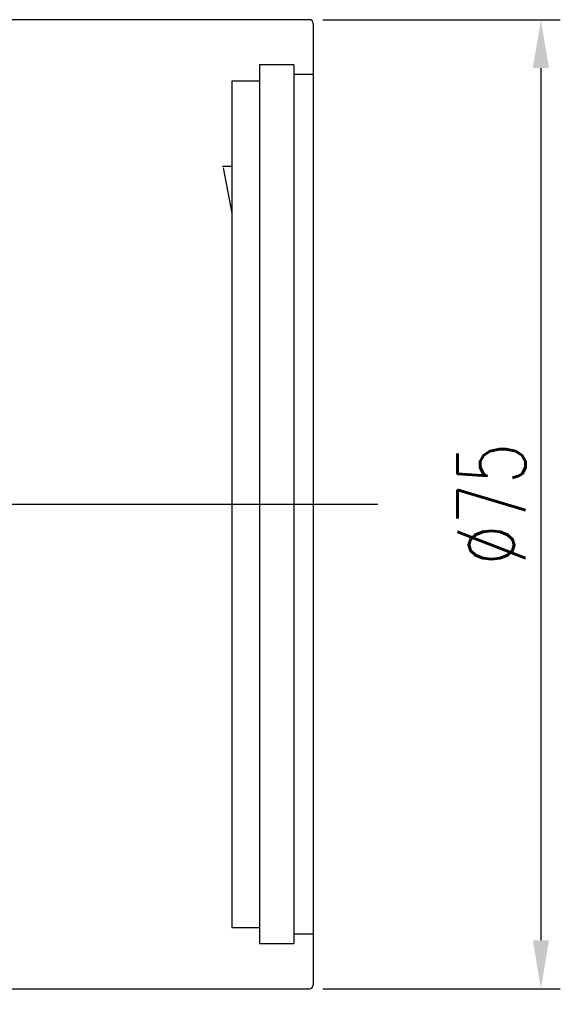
# Model space of a CAD drawing. Extents: x -366 to 906, y -44 to 705.
# Tile 48 of 49: x -101 to -59, y 30 to 107. Entities that reach past the tile are written whole.
import ezdxf
from ezdxf.lldxf.tags import DXFTag

# ---------------------------------------------------------------- set-up
doc = ezdxf.new("R2010")
doc.units = 0
doc.header["$LTSCALE"] = 2
doc.header["$MEASUREMENT"] = 0
for name, color, linetype in [('CHA', 7, 'Continuous'), ('CL', 1, 'CENTER'), ('HID', 2, 'DASHED'), ('OUT', 3, 'Continuous')]:
    doc.layers.add(name, color=color, linetype=linetype)
doc.styles.add('DIM-7', font='SIMPLEX.shx', dxfattribs={"width": 0.7, "bigfont": 'chineset.shx'})
tags = doc.linetypes.add('CENTER', pattern=[2, 1.25, -0.25, 0.25, -0.25]).pattern_tags.tags
tags[10:11] = [DXFTag(74, 4), DXFTag(75, 0), DXFTag(340, '0'), DXFTag(46, 0.0), DXFTag(50, 0.0), DXFTag(44, 0.0), DXFTag(45, 0.0)]
tags[8:9] = [DXFTag(74, 4), DXFTag(75, 0), DXFTag(340, '0'), DXFTag(46, 0.0), DXFTag(50, 0.0), DXFTag(44, 0.0), DXFTag(45, 0.0)]
tags[6:7] = [DXFTag(74, 4), DXFTag(75, 0), DXFTag(340, '0'), DXFTag(46, 0.0), DXFTag(50, 0.0), DXFTag(44, 0.0), DXFTag(45, 0.0)]
tags[4:5] = [DXFTag(74, 4), DXFTag(75, 0), DXFTag(340, '0'), DXFTag(46, 0.0), DXFTag(50, 0.0), DXFTag(44, 0.0), DXFTag(45, 0.0)]
tags = doc.linetypes.add('DASHED', pattern=[0.75, 0.5, -0.25]).pattern_tags.tags
tags[6:7] = [DXFTag(74, 4), DXFTag(75, 0), DXFTag(340, '0'), DXFTag(46, 0.0), DXFTag(50, 0.0), DXFTag(44, 0.0), DXFTag(45, 0.0)]
tags[4:5] = [DXFTag(74, 4), DXFTag(75, 0), DXFTag(340, '0'), DXFTag(46, 0.0), DXFTag(50, 0.0), DXFTag(44, 0.0), DXFTag(45, 0.0)]
doc.dimstyles.new('CNS', dxfattribs={"dimtxt": 3.5, "dimasz": 2.5, "dimexe": 1, "dimexo": 1.5, "dimgap": 0.09, "dimtad": 0, "dimdsep": 46, "dimtxsty": 'DIM-7', "dimcen": 0.09, "dimclrd": 1, "dimclre": 1, "dimclrt": 4, "dimadec": 0, "dimazin": 0, "dimtfac": 1, "dimtix": 1, "dimtmove": 2, "dimatfit": 3, "dimfxl": 1, "dimtvp": 0.971429, "dimtolj": 1, "dimarcsym": 0})

# ---------------------------------------------------------------- blocks, each defined once
blk = doc.blocks.new('*D9')
at = {"layer": 'CHA', "lineweight": -2, "transparency": 16777216}
for p, q in [((-178.328, 29.693), (-178.328, -13.621)), ((-78.328, 29.693), (-78.328, -13.621)), ((-174.578, -12.121), (-82.078, -12.121))]:
    blk.add_line(p, q, dxfattribs=at)
at = {"layer": 'CHA', "transparency": 16777216}
for points in [[(-174.578, -11.496), (-174.578, -12.746), (-178.328, -12.121)], [(-82.078, -11.496), (-82.078, -12.746), (-78.328, -12.121)]]:
    blk.add_solid(points, dxfattribs=at)
at = {"layer": 'DEFPOINTS', "color": 0, "transparency": 16777216}
for p in [(-178.328, 31.943), (-78.328, 31.943), (-78.328, -12.121)]:
    blk.add_point(p, dxfattribs=at)
at = {"layer": 'CHA', "transparency": 16777216, "insert": (-128.328, -8.296), "char_height": 5.25, "attachment_point": 5, "style": 'DIM-7'}
blk.add_mtext('\\A1;100', dxfattribs=at)
blk = doc.blocks.new('*D6')
at = {"layer": 'CHA', "lineweight": -2, "transparency": 16777216}
for p, q in [((-77.578, 106.643), (-59.217, 106.643)), ((-60.717, 102.893), (-60.717, 35.393)), ((-77.578, 31.643), (-59.217, 31.643))]:
    blk.add_line(p, q, dxfattribs=at)
at = {"layer": 'CHA', "transparency": 16777216}
for points in [[(-61.342, 102.893), (-60.092, 102.893), (-60.717, 106.643)], [(-61.342, 35.393), (-60.092, 35.393), (-60.717, 31.643)]]:
    blk.add_solid(points, dxfattribs=at)
at = {"layer": 'DEFPOINTS', "color": 0, "transparency": 16777216}
for p in [(-79.828, 106.643), (-79.828, 31.643), (-60.717, 31.643)]:
    blk.add_point(p, dxfattribs=at)
at = {"layer": 'CHA', "transparency": 16777216, "insert": (-64.542, 69.143), "char_height": 5.25, "attachment_point": 5, "rotation": 90, "style": 'DIM-7'}
blk.add_mtext('\\A1;%%C75', dxfattribs=at)

msp = doc.modelspace()

# ---------------------------------------------------------------- linework, layer by layer
at = {"layer": 'CL', "color": 0, "ltscale": 3}
msp.add_line((-183.328, 69.143), (-73.328, 69.143), dxfattribs=at)
at = {"layer": 'HID', "color": 0, "ltscale": 2.154286}
for p, q in [((-79.828, 103.143), (-82.478, 103.143)), ((-82.478, 103.143), (-82.478, 35.143)), ((-79.828, 103.143), (-79.828, 35.143)), ((-78.328, 102.393), (-79.828, 102.393)), ((-82.478, 101.893), (-84.628, 101.893)), ((-84.628, 101.893), (-84.628, 36.393)), ((-84.628, 95.293), (-85.339, 95.293)), ((-85.299, 95.173), (-84.628, 91.682)), ((-84.628, 36.393), (-82.478, 36.393)), ((-79.828, 35.893), (-78.328, 35.893)), ((-82.478, 35.143), (-79.828, 35.143))]:
    msp.add_line(p, q, dxfattribs=at)
at = {"layer": 'OUT', "color": 0}
for p, q in [((-78.628, 106.643), (-149.828, 106.643)), ((-78.328, 106.343), (-78.328, 31.943)), ((-149.828, 31.643), (-78.628, 31.643))]:
    msp.add_line(p, q, dxfattribs=at)
for centre, start, end in [((-78.628, 106.343), 0, 90), ((-78.628, 31.943), 270, 0)]:
    msp.add_arc(centre, 0.3, start, end, dxfattribs=at)

# ---------------------------------------------------------------- dimensions: what is measured, and where the dimension line sits
at = {"layer": 'CHA', "color": 0}
dim = msp.add_linear_dim(base=(-60.717, 31.643), p1=(-79.828, 106.643), p2=(-79.828, 31.643), angle=90, text='%%C<>', dimstyle='CNS', override={"dimscale": 1.5, "dimgap": 0.8, "dimtad": 1, "dimclrd": 256, "dimclre": 256, "dimclrt": 256, "dimtix": 0, "dimtmove": 0}, dxfattribs=at)
dim.commit()
dim.dimension.update_dxf_attribs({"geometry": '*D6', "text_midpoint": (-64.542, 69.143)})
dim = msp.add_linear_dim(base=(-78.328, -12.121), p1=(-178.328, 31.943), p2=(-78.328, 31.943), dimstyle='CNS', override={"dimscale": 1.5, "dimgap": 0.8, "dimtad": 1, "dimclrd": 256, "dimclre": 256, "dimclrt": 256, "dimtix": 0, "dimtmove": 0}, dxfattribs=at)
dim.commit()
dim.dimension.update_dxf_attribs({"geometry": '*D9', "text_midpoint": (-128.328, -8.296)})

doc.saveas('drawing.dxf')
